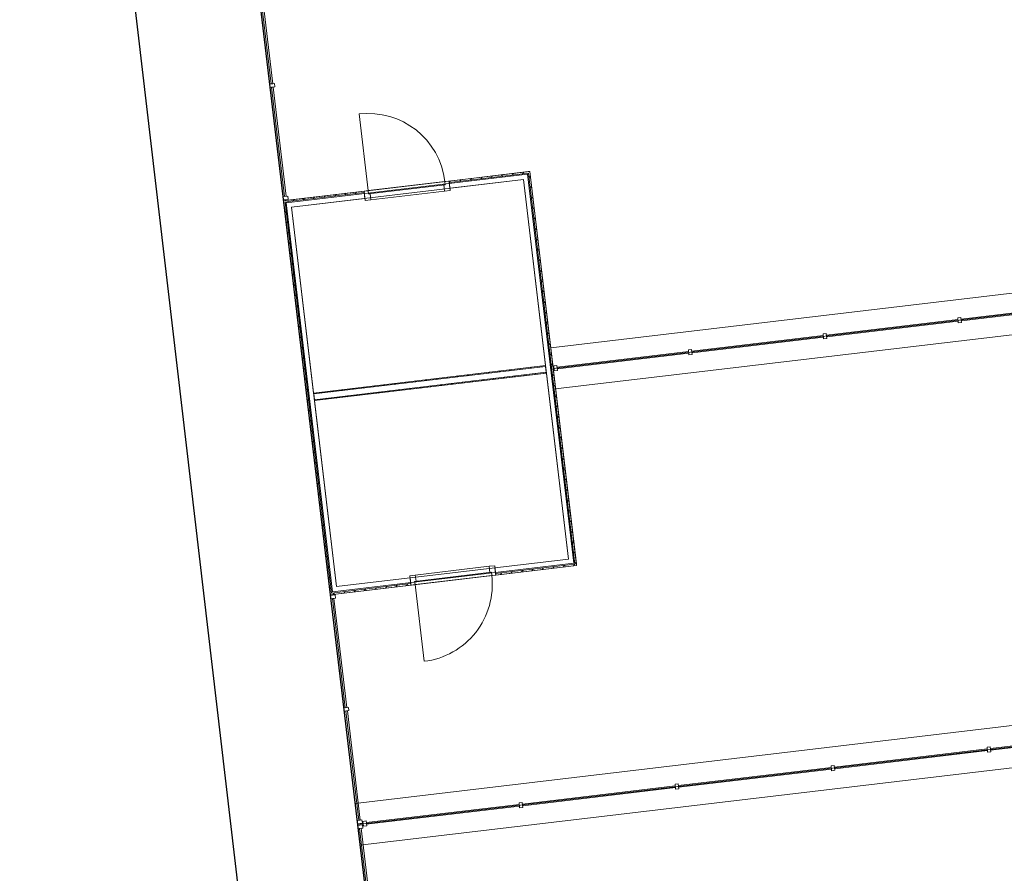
# Model space of a CAD drawing. Header units: metres. Extents: x 136314.7 to 136393.7, y 453293.7 to 453383.2.
# Tile 49 of 95: x 136315.2 to 136327.1, y 453346.8 to 453357.2. Entities that reach past the tile are written whole.
import ezdxf

# ---------------------------------------------------------------- set-up
doc = ezdxf.new("R2010")
doc.units = ezdxf.units.M
for name, color, linetype in [('-DR-nw-vh-kantverharding', 4, 'Continuous'), ('kavelgrens', 211, 'Continuous'), ('SIT_Situatie plgr_1_New_21 Buitenwanden', 7, 'Continuous'), ('SIT_Situatie plgr_1_New_21 Buitenwanden Deuren', 7, 'Continuous'), ('SIT_Situatie plgr_1_New_21 Buitenwanden Doorsnede-arcering', 7, 'Continuous'), ('SIT_Situatie plgr_1_New_21 Buitenwanden Laagscheidingslijnen', 7, 'Continuous'), ('SIT_Situatie plgr_1_New_23 Vloeren', 7, 'Continuous'), ('SIT_Situatie plgr_1_New_27 Daken', 7, 'Continuous'), ('SIT_Situatie plgr_1_New_90 Terrein perceel', 7, 'Continuous')]:
    doc.layers.add(name, color=color, linetype=linetype)
pattern_1 = [(51.77477082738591, (10009.07149272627, -8639.587878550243), (-70.70260607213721, 55.68789360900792), [])]
pattern_2 = [(141.7747708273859, (10009.07149272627, -8639.587878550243), (55.68789360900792, 70.70260607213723), [])]
pattern_3 = [(231.7747708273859, (10009.07149272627, -8639.587878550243), (-70.7026060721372, 55.68789360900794), [])]

# ---------------------------------------------------------------- blocks, each defined once
blk = doc.blocks.new('Woonblock 3 Jutfasehof')
at = {"layer": 'SIT_Situatie plgr_1_New_21 Buitenwanden Doorsnede-arcering', "linetype": 'Continuous', "lineweight": 0}
h = blk.add_hatch(dxfattribs=at)
h.set_pattern_fill('310_NAALDHOUT__01__0001', color=252, style=0, pattern_type=2)
h.set_pattern_definition(pattern_3)
h.paths.add_polyline_path([(-22030.53629363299, 20969.54903126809), (-21072.27436781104, 21083.38691716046), (-21074.39776714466, 21101.26121901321), (-22032.65969296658, 20987.42333312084)])
h = blk.add_hatch(dxfattribs=at)
h.set_pattern_fill('310_NAALDHOUT__01__0001', color=252, style=0, pattern_type=2)
h.set_pattern_definition(pattern_2)
h.paths.add_polyline_path([(-21072.27436618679, 21083.38690348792), (-21056.52345130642, 21103.38462036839), (-21074.39776718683, 21101.26121936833)])
h = blk.add_hatch(dxfattribs=at)
h.set_pattern_fill('310_NAALDHOUT__01__0001', color=252, style=0, pattern_type=2)
h.set_pattern_definition(pattern_2)
h.paths.add_polyline_path([(-21054.40005030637, 21085.51030448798), (-21056.52345130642, 21103.38462036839), (-21072.27436618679, 21083.38690348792)])
h = blk.add_hatch(dxfattribs=at)
h.set_pattern_fill('310_NAALDHOUT__01__0001', color=252, style=0, pattern_type=2)
h.set_pattern_definition(pattern_2)
h.paths.add_polyline_path([(-21072.27436618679, 21083.38690348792), (-20510.28090150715, 16352.6513004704), (-20492.40658562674, 16354.77470147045), (-21054.40005030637, 21085.51030448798)])
h = blk.add_hatch(dxfattribs=at)
h.set_pattern_fill('310_NAALDHOUT__01__0001', color=252, style=0, pattern_type=2)
h.set_pattern_definition(pattern_3)
h.paths.add_polyline_path([(-23057.31645696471, 20847.57143837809), (-23059.43985629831, 20865.44574023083), (-24017.70178212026, 20751.60785433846), (-24015.57838278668, 20733.73355248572)])
h = blk.add_hatch(dxfattribs=at)
h.set_pattern_fill('310_NAALDHOUT__01__0001', color=252, style=0, pattern_type=2)
h.set_pattern_definition([(321.7747708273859, (10009.07149272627, -8639.587878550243), (55.68789360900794, 70.7026060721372), [])])
h.paths.add_polyline_path([(-23453.5849164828, 16002.99793579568), (-24015.57838116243, 20733.73353881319), (-24033.45269704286, 20731.61013781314), (-23471.45923236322, 16000.87453479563)])
h = blk.add_hatch(dxfattribs=at)
h.set_pattern_fill('310_NAALDHOUT__01__0001', color=252, style=0, pattern_type=2)
h.set_pattern_definition(pattern_3)
h.paths.add_polyline_path([(-20867.20834904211, 18755.32227195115), (-23669.50387207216, 18422.42018183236), (-23668.20623812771, 18411.49698879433), (-20865.91071509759, 18744.39907891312)])
h = blk.add_hatch(dxfattribs=at)
h.set_pattern_fill('310_NAALDHOUT__01__0001', color=252, style=0, pattern_type=2)
h.set_pattern_definition(pattern_3)
h.paths.add_polyline_path([(-23658.65093362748, 18331.06256733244), (-20856.35541059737, 18663.96465745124), (-20857.65304454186, 18674.88785048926), (-23659.94856757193, 18341.98576037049)])
h = blk.add_hatch(dxfattribs=at)
h.set_pattern_fill('310_NAALDHOUT__01__0001', color=252, style=0, pattern_type=2)
h.set_pattern_definition(pattern_1)
h.paths.add_polyline_path([(-20508.15750050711, 16334.77698458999), (-20510.28089984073, 16352.65128644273), (-21468.54282566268, 16238.81340055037), (-21466.41942632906, 16220.93909869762)])
h = blk.add_hatch(dxfattribs=at)
h.set_pattern_fill('310_NAALDHOUT__01__0001', color=252, style=0, pattern_type=2)
h.set_pattern_definition(pattern_1)
h.paths.add_polyline_path([(-20510.28090150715, 16352.6513004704), (-20490.28318462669, 16336.90038559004), (-20492.40658562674, 16354.77470147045)])
h = blk.add_hatch(dxfattribs=at)
h.set_pattern_fill('310_NAALDHOUT__01__0001', color=252, style=0, pattern_type=2)
h.set_pattern_definition(pattern_1)
h.paths.add_polyline_path([(-20508.15750050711, 16334.77698458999), (-20490.28318462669, 16336.90038559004), (-20510.28090150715, 16352.6513004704)])
h = blk.add_hatch(dxfattribs=at)
h.set_pattern_fill('310_NAALDHOUT__01__0001', color=252, style=0, pattern_type=2)
h.set_pattern_definition(pattern_1)
h.paths.add_polyline_path([(-22493.1995896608, 16098.96150580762), (-22495.32298899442, 16116.83580766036), (-23453.58491481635, 16002.99792176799), (-23451.46151548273, 15985.12361991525)])
at = {"layer": 'kavelgrens'}
blk.add_lwpolyline([(0, 0), (-3737.185839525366, 31458.79697313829), (-4829.505151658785, 31329.0337089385), (-5409.901857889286, 36214.68009386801), (-6095.083552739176, 36133.28311126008), (-6108.060013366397, 36242.51479374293), (-6217.291795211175, 36229.53847194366), (-6367.10948507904, 37490.67047169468), (-6715.338494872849, 37650.70848082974), (-11752.99764239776, 37052.25387498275), (-11836.74895162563, 37757.25396175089), (-12688.97177803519, 38149.50191261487), (-24849.46451031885, 36704.87865414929), (-24608.11597609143, 34673.24682693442), (-25674.61529621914, 34546.55074871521), (-21070.41599351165, -4210.571768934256), (-15302.41196730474, -6727.506506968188), (-13042.90844311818, -1549.448102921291), (-9915.280163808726, -1177.897713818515), (-9902.303824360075, -1287.129644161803), (-6580.660142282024, -892.5309608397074), (-6593.636481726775, -783.2990304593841), (1.035165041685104e-06, -8.713686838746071e-06)], close=True, dxfattribs=at)
at = {"layer": 'SIT_Situatie plgr_1_New_21 Buitenwanden', "color": 252, "linetype": 'Continuous', "lineweight": 0}
for p, q in [((-22032.65970188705, 20987.42333242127), (-22030.53630088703, 20969.54901654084)), ((-22030.53630088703, 20969.54901654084), (-22022.27863033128, 20900.037788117)), ((-23059.43984746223, 20865.44574164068), (-23057.31644646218, 20847.57142576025)), ((-23057.31644646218, 20847.57142576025), (-23049.05877590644, 20778.06019733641)), ((-21468.5428362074, 16238.81341352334), (-21476.80050676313, 16308.32464194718)), ((-21466.41943520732, 16220.93909764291), (-21468.5428362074, 16238.81341352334)), ((-22495.32298178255, 16116.83582274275), (-22503.58065233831, 16186.34705116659)), ((-22493.1995807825, 16098.96150686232), (-22495.32298178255, 16116.83582274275))]:
    blk.add_line(p, q, dxfattribs=at)
at = {"layer": 'SIT_Situatie plgr_1_New_21 Buitenwanden', "color": 252, "linetype": 'Continuous', "lineweight": 0, "flags": 128}
for points in [[(-21074.39776718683, 21101.26121936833), (-22032.65971076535, 20987.42333136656)], [(-21056.52345130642, 21103.38462036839), (-21074.39776718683, 21101.26121936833)], [(-20492.40658562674, 16354.77470147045), (-21056.52345130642, 21103.38462036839)], [(-22022.27864110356, 20900.03778683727), (-21133.52792405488, 21005.61800450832)], [(-21133.52792405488, 21005.61800450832), (-20588.04980048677, 16413.9048583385)], [(-23059.43983858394, 20865.44574269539), (-24017.70178216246, 20751.6078546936)], [(-24035.57609804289, 20749.48445369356), (-24017.70178216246, 20751.6078546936)], [(-24035.57609804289, 20749.48445369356), (-23471.45923236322, 16000.87453479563)], [(-23937.80948218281, 20672.47998094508), (-23049.05876513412, 20778.06019861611)], [(-23392.33135861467, 16080.76683477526), (-23937.80948218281, 20672.47998094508)], [(-20867.20834904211, 18755.32227195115), (-23669.50387207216, 18422.42018183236)], [(-20867.20834904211, 18755.32227195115), (-20865.91071509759, 18744.39907891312)], [(-20865.91071509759, 18744.39907891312), (-20857.65304454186, 18674.88785048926)], [(-23658.65093362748, 18331.06256733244), (-20856.35541059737, 18663.96465745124)], [(-20857.65304454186, 18674.88785048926), (-20856.35541059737, 18663.96465745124)], [(-23669.50387207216, 18422.42018183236), (-23668.20623812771, 18411.49698879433)], [(-23668.20623812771, 18411.49698879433), (-23659.94856757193, 18341.98576037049)], [(-23659.94856757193, 18341.98576037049), (-23658.65093362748, 18331.06256733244)], [(-20588.04980048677, 16413.9048583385), (-21476.80051753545, 16308.32464066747)], [(-21466.41944408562, 16220.93909658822), (-20490.28318462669, 16336.90038559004)], [(-20490.28318462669, 16336.90038559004), (-20492.40658562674, 16354.77470147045)], [(-23469.33583136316, 15983.00021891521), (-22493.19957190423, 16098.96150791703)], [(-22503.58064156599, 16186.3470524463), (-23392.33135861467, 16080.76683477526)], [(-23469.33583136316, 15983.00021891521), (-23471.45923236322, 16000.87453479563)]]:
    blk.add_lwpolyline(points, dxfattribs=at)
at = {"layer": 'SIT_Situatie plgr_1_New_21 Buitenwanden Deuren', "color": 252, "linetype": 'Continuous', "lineweight": 0}
for p, q in [((-23009.78897001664, 20871.34407775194), (-23119.96988857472, 21798.82246843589)), ((-22082.3105793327, 20981.52499631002), (-23009.78897001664, 20871.34407775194)), ((-22082.3105793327, 20981.52499631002), (-23009.78897001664, 20871.34407775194)), ((-22082.3105793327, 20981.52499631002), (-22032.65970188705, 20987.42333242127)), ((-22077.59191044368, 20941.80429435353), (-22082.3105793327, 20981.52499631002)), ((-22077.59191044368, 20941.80429435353), (-22082.3105793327, 20981.52499631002)), ((-22032.65970188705, 20987.42333242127), (-22019.21149555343, 20874.21933184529)), ((-22032.65970188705, 20987.42333242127), (-22030.53630088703, 20969.54901654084)), ((-22032.65970188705, 20987.42333242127), (-22030.53630088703, 20969.54901654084)), ((-22030.53630088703, 20969.54901654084), (-22022.27863033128, 20900.037788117)), ((-22030.53630088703, 20969.54901654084), (-22022.27863033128, 20900.037788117)), ((-23059.43984746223, 20865.44574164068), (-23009.78897001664, 20871.34407775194)), ((-23045.9916411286, 20752.2417410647), (-23059.43984746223, 20865.44574164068)), ((-23059.43984746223, 20865.44574164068), (-23057.31644646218, 20847.57142576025)), ((-23059.43984746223, 20865.44574164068), (-23057.31644646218, 20847.57142576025)), ((-23057.31644646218, 20847.57142576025), (-23049.05877590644, 20778.06019733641)), ((-23057.31644646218, 20847.57142576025), (-23049.05877590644, 20778.06019733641)), ((-23009.78897001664, 20871.34407775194), (-23005.07030112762, 20831.62337579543)), ((-23009.78897001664, 20871.34407775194), (-23005.07030112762, 20831.62337579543)), ((-23005.07030112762, 20831.62337579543), (-22077.59191044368, 20941.80429435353)), ((-22979.45946535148, 20760.14551145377), (-22085.74367133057, 20866.31556145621)), ((-22094.47320877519, 20939.79886007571), (-22077.59191044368, 20941.80429435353)), ((-22085.74367133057, 20866.31556145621), (-22094.47320877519, 20939.79886007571)), ((-22019.21149555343, 20874.21933184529), (-22085.74367133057, 20866.31556145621)), ((-22979.45946535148, 20760.14551145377), (-23045.9916411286, 20752.2417410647)), ((-23005.07030112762, 20831.62337579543), (-22988.18900279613, 20833.62881007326)), ((-22988.18900279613, 20833.62881007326), (-22979.45946535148, 20760.14551145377)), ((-22440.11561133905, 16220.06927782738), (-21546.3998173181, 16326.23932782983)), ((-21479.867641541, 16334.1430982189), (-21546.3998173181, 16326.23932782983)), ((-21546.3998173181, 16326.23932782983), (-21537.67027987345, 16252.75602921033)), ((-21466.41943520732, 16220.93909764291), (-21479.867641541, 16334.1430982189)), ((-22440.11561133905, 16220.06927782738), (-22506.64778711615, 16212.1655074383)), ((-22506.64778711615, 16212.1655074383), (-22493.1995807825, 16098.96150686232)), ((-22448.26737222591, 16144.58054493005), (-21520.78898154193, 16254.76146348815)), ((-21516.07031265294, 16215.04076153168), (-22443.54870333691, 16104.85984297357)), ((-21516.07031265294, 16215.04076153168), (-22443.54870333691, 16104.85984297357)), ((-22431.38607389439, 16146.58597920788), (-22440.11561133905, 16220.06927782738)), ((-21537.67027987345, 16252.75602921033), (-21520.78898154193, 16254.76146348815)), ((-21520.78898154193, 16254.76146348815), (-21516.07031265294, 16215.04076153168)), ((-21520.78898154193, 16254.76146348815), (-21516.07031265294, 16215.04076153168)), ((-21516.07031265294, 16215.04076153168), (-21466.41943520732, 16220.93909764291)), ((-21468.5428362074, 16238.81341352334), (-21476.80050676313, 16308.32464194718)), ((-21468.5428362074, 16238.81341352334), (-21476.80050676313, 16308.32464194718)), ((-21466.41943520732, 16220.93909764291), (-21468.5428362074, 16238.81341352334)), ((-21466.41943520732, 16220.93909764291), (-21468.5428362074, 16238.81341352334)), ((-22495.32298178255, 16116.83582274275), (-22503.58065233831, 16186.34705116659)), ((-22495.32298178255, 16116.83582274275), (-22503.58065233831, 16186.34705116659)), ((-22493.1995807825, 16098.96150686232), (-22495.32298178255, 16116.83582274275)), ((-22493.1995807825, 16098.96150686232), (-22495.32298178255, 16116.83582274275)), ((-22493.1995807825, 16098.96150686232), (-22443.54870333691, 16104.85984297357)), ((-22448.26737222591, 16144.58054493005), (-22431.38607389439, 16146.58597920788)), ((-22443.54870333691, 16104.85984297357), (-22448.26737222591, 16144.58054493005)), ((-22443.54870333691, 16104.85984297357), (-22448.26737222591, 16144.58054493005)), ((-22443.54870333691, 16104.85984297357), (-22333.36778477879, 15177.38145228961))]:
    blk.add_line(p, q, dxfattribs=at)
for centre, radius, start, end in [((-23009.78897001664, 20871.34407775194), 933.9999999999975, 6.77477082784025, 96.7747708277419), ((-22443.54870333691, 16104.85984297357), 933.9999999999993, 276.7747708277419, 6.77477082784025)]:
    blk.add_arc(centre, radius, start, end, dxfattribs=at)
at = {"layer": 'SIT_Situatie plgr_1_New_21 Buitenwanden Laagscheidingslijnen', "color": 252, "linetype": 'Continuous', "lineweight": 0}
for p, q in [((-21072.27436618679, 21083.38690348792), (-21141.78559461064, 21075.12923293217)), ((-21072.27436618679, 21083.38690348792), (-21141.78559461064, 21075.12923293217)), ((-21064.01669563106, 21013.87567506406), (-21072.27436618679, 21083.38690348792)), ((-21141.78559582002, 21075.12924311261), (-22030.53631286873, 20969.54902544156)), ((-20518.53857206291, 16422.16252889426), (-21064.01669563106, 21013.87567506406)), ((-23057.31643689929, 20847.57143722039), (-23946.06715394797, 20741.99121954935)), ((-23946.06715273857, 20741.99120936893), (-24015.57838116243, 20733.73353881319)), ((-23946.06715273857, 20741.99120936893), (-24015.57838116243, 20733.73353881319)), ((-24015.57838116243, 20733.73353881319), (-24007.32071060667, 20664.22231038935)), ((-24007.32071060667, 20664.22231038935), (-23461.84258703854, 16072.50916421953)), ((-20865.91071509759, 18744.39907891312), (-23668.20623812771, 18411.49698879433)), ((-23659.94856757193, 18341.98576037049), (-20857.65304454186, 18674.88785048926)), ((-21468.54284544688, 16238.81339934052), (-20579.79212839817, 16344.39361701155)), ((-20579.79212993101, 16344.39362991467), (-20510.28090150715, 16352.6513004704)), ((-20510.28090150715, 16352.6513004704), (-20518.53857206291, 16422.16252889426)), ((-20510.28090150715, 16352.6513004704), (-20518.53857206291, 16422.16252889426)), ((-23384.0736865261, 16011.25559344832), (-22495.32296947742, 16116.83581111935)), ((-23461.84258703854, 16072.50916421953), (-23453.5849164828, 16002.99793579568)), ((-23461.84258703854, 16072.50916421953), (-23453.5849164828, 16002.99793579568)), ((-23453.5849164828, 16002.99793579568), (-23384.07368805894, 16011.25560635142))]:
    blk.add_line(p, q, dxfattribs=at)
at = {"layer": 'SIT_Situatie plgr_1_New_23 Vloeren', "color": 252, "linetype": 'Continuous', "lineweight": 0, "flags": 128}
blk.add_lwpolyline([(-24002.24656990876, 20723.23292889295), (-21082.77497610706, 21070.05509223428), (-20523.61271276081, 16363.15191039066), (-23443.08430656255, 16016.32974704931)], close=True, dxfattribs=at)
at = {"layer": 'SIT_Situatie plgr_1_New_27 Daken', "color": 252, "linetype": 'Continuous', "lineweight": 0, "flags": 128}
for points in [[(-23937.80948218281, 20672.47998094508), (-21133.52792405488, 21005.61800450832), (-20866.21533149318, 18755.44023867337), (-23670.49688962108, 18422.30221511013)], [(-23392.33135861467, 16080.76683477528), (-20588.04980048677, 16413.90485833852), (-20855.36239304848, 18664.08262417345), (-23659.6439511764, 18330.94460061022)]]:
    blk.add_lwpolyline(points, close=True, dxfattribs=at)
at = {"layer": 'SIT_Situatie plgr_1_New_90 Terrein perceel', "color": 252, "linetype": 'Continuous', "lineweight": 0}
for p, q in [((-14229.11870326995, 19749.33657616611), (-20802.89499751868, 18968.39688175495)), ((-20743.91163797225, 18471.88810711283), (-14170.13534372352, 19252.82780152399)), ((-13616.4291626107, 14591.85269439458), (-23169.25810058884, 13457.01284319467)), ((-23109.36774925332, 12952.86921381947), (-13556.53881127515, 14087.70906501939))]:
    blk.add_line(p, q, dxfattribs=at)
at = {"layer": 'SIT_Situatie plgr_1_New_90 Terrein perceel', "color": 252, "linetype": 'Continuous', "lineweight": 0, "flags": 128}
for points in [[(-24365.88291529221, 23529.93354872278), (-24035.57609772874, 20749.4844510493), (-21056.5234773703, 21103.38467846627), (-20773.40331100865, 18720.14254375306)], [(-20773.40331100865, 18720.14254375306), (-14199.62717657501, 19501.08214643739)], [(-20773.40331095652, 18720.14254331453), (-20490.28317770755, 16336.90039616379), (-23469.33582511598, 15983.00016553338)], [(-23469.33582511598, 15983.00016553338), (-23139.02900748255, 13202.55106806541)], [(-23139.02900748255, 13202.55106806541), (-13586.20021879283, 14337.39080374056)], [(-23139.02900748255, 13202.55106806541), (-22808.72218579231, 10422.10193565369), (-19829.66954570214, 10776.00216541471), (-19546.54943476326, 8392.760020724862)]]:
    blk.add_lwpolyline(points, dxfattribs=at)
for points in [[(-24320.26387718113, 23485.00134021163), (-24340.12422815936, 23482.64200576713), (-24183.2284851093, 22161.92864474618), (-24163.36813413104, 22164.28797919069)], [(-24143.50778185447, 22166.64731378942), (-24203.0888347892, 22159.56931045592), (-24198.37016590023, 22119.84860849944), (-24138.78911296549, 22126.92661183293)], [(-24158.64946392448, 22124.5672773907), (-24178.50981490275, 22122.20794294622), (-24021.61407185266, 20801.49458192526), (-24001.75372087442, 20803.85391636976)], [(-23981.89336859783, 20806.21325096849), (-24041.47442153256, 20799.13524763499), (-24036.75575264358, 20759.4145456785), (-23977.17469970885, 20766.49254901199)], [(-15839.28570631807, 19316.36724883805), (-15836.92637187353, 19296.50689785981), (-14248.09827516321, 19485.25365561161), (-14250.45760960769, 19505.11400658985)], [(-17467.83450398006, 19122.90181373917), (-17465.47516953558, 19103.04146276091), (-15876.64707282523, 19291.78822051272), (-15879.00640726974, 19311.64857149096)], [(-15881.36574270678, 19331.50893082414), (-15874.28773937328, 19271.92787788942), (-15834.5670374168, 19276.64654677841), (-15841.6450407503, 19336.22759971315)], [(-19096.38330164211, 18929.43637864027), (-19094.0239671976, 18909.57602766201), (-17505.19587048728, 19098.32278541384), (-17507.55520493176, 19118.18313639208)], [(-17509.9145403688, 19138.04349572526), (-17502.8365370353, 19078.46244279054), (-17463.11583507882, 19083.18111167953), (-17470.19383841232, 19142.76216461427)], [(-19138.46333803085, 18944.57806062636), (-19131.38533469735, 18884.99700769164), (-19091.66463274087, 18889.71567658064), (-19098.74263607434, 18949.29672951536)], [(-20724.93209930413, 18735.97094354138), (-20722.57276485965, 18716.11059256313), (-19133.7446681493, 18904.85735031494), (-19136.10400259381, 18924.71770129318)], [(-20767.01213569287, 18751.11262552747), (-20759.93413235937, 18691.53157259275), (-20720.21343040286, 18696.25024148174), (-20727.29143373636, 18755.83129441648)], [(-23463.43749525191, 15933.34934146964), (-23403.85644231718, 15940.42734480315), (-23408.5751112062, 15980.14804675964), (-23468.15616414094, 15973.07004342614)], [(-23286.6814012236, 14614.99531489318), (-23266.82105024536, 14617.35464933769), (-23423.71679329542, 15938.06801035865), (-23443.57714427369, 15935.70867591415)], [(-23301.82308331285, 14572.91527849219), (-23242.24203037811, 14579.99328182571), (-23246.96069926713, 14619.7139837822), (-23306.54175220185, 14612.6359804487)], [(-23125.06698928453, 13254.56125191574), (-23105.20663830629, 13256.92058636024), (-23262.10238135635, 14577.63394738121), (-23281.96273233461, 14575.2746129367)], [(-15484.04333454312, 14122.0046517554), (-15481.68400009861, 14102.14430077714), (-13634.67135033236, 14321.56240515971), (-13637.03068477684, 14341.42275613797)], [(-17370.77668615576, 13897.867877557), (-17368.41735171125, 13878.00752657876), (-15521.40470194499, 14097.42563096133), (-15523.7640363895, 14117.28598193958)], [(-15526.12337094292, 14137.14633383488), (-15519.04536760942, 14077.56528090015), (-15479.32466565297, 14082.28394978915), (-15486.40266898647, 14141.86500272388)], [(-19257.5100377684, 13673.73110335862), (-19255.15070332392, 13653.87075238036), (-17408.13805355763, 13873.28885676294), (-17410.49738800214, 13893.14920774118)], [(-17412.85672255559, 13913.0095596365), (-17405.77871922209, 13853.42850670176), (-17366.0580172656, 13858.14717559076), (-17373.13602059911, 13917.72822852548)], [(-19299.59007416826, 13688.8727854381), (-19292.51207083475, 13629.29173250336), (-19252.79136887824, 13634.01040139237), (-19259.86937221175, 13693.59145432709)], [(-21144.24338938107, 13449.59432916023), (-21141.88405493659, 13429.73397818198), (-19294.8714051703, 13649.15208256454), (-19297.23073961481, 13669.0124335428)], [(-21186.32342578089, 13464.73601123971), (-21179.24542244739, 13405.15495830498), (-21139.52472049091, 13409.87362719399), (-21146.60272382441, 13469.45468012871)], [(-23030.97674099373, 13225.45755496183), (-23028.61740654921, 13205.59720398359), (-21181.60475678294, 13425.01530836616), (-21183.96409122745, 13444.87565934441)], [(-23140.20867137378, 13212.48121551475), (-23080.62761843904, 13219.55921884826), (-23085.34628732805, 13259.27992080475), (-23144.92734026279, 13252.20191747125)], [(-23073.05677739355, 13240.59923704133), (-23065.97877406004, 13181.01818410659), (-23026.25807210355, 13185.73685299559), (-23033.33607543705, 13245.31790593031)], [(-23078.2682839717, 13199.6988679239), (-23137.84933690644, 13192.6208645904), (-23133.13066801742, 13152.90016263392), (-23073.54961508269, 13159.9781659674)], [(-23093.40996604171, 13157.61883152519), (-23113.27031701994, 13155.2594970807), (-22956.37457396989, 11834.54613605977), (-22936.51422299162, 11836.90547050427)]]:
    blk.add_lwpolyline(points, close=True, dxfattribs=at)

msp = doc.modelspace()

# ---------------------------------------------------------------- linework, layer by layer
at = {"layer": '-DR-nw-vh-kantverharding', "flags": 128}
for points in [[(136319.8604164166, 453328.174071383), (136319.7187644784, 453330.252809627), (136315.57418192, 453365.6534731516), (136315.1549798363, 453370.1332982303), (136316.0990703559, 453370.2340768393)], [(136321.3119291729, 453330.0117962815), (136316.7077304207, 453368.7689141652)]]:
    msp.add_lwpolyline(points, dxfattribs=at)

# ---------------------------------------------------------------- next in the draw order: block references
at = {"layer": 'kavelgrens', "xscale": 0.001, "yscale": 0.001}
msp.add_blockref('Woonblock 3 Jutfasehof', (136342.3795627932, 453334.2220373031), dxfattribs=at)

doc.saveas('drawing.dxf')
